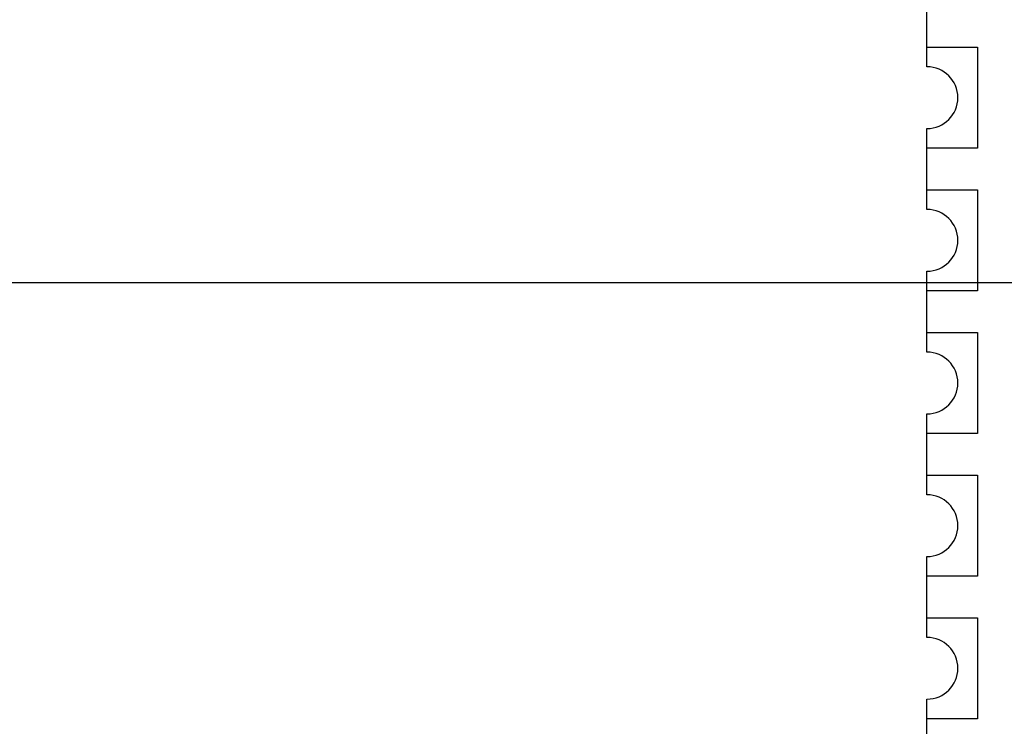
# Model space of a CAD drawing. Header units: inches. Extents: x -36 to 490, y -51 to 98.
# Tile 95 of 153: x 410.91 to 419.68, y 38.04 to 44.33. Entities that reach past the tile are written whole.
import ezdxf

# ---------------------------------------------------------------- set-up
doc = ezdxf.new("R2010")
doc.units = ezdxf.units.IN
doc.header["$LTSCALE"] = 1.21
doc.header["$MEASUREMENT"] = 0
doc.header["$PDMODE"] = 3
doc.header["$PDSIZE"] = 0.3125
doc.layers.get('0').update_dxf_attribs({"linetype": 'CONTINUOUS'})
doc.layers.get('Defpoints').update_dxf_attribs({"linetype": 'CONTINUOUS'})
doc.layers.add('DIM', color=3, linetype='CONTINUOUS')
doc.styles.get("Standard").update_dxf_attribs({"font": 'txt', "width": 0.8})
doc.dimstyles.get("Standard").update_dxf_attribs({"dimtxt": 0.15625, "dimasz": 0.1875, "dimexe": 0.125, "dimexo": 0.0625, "dimgap": 0.09, "dimtad": 0, "dimtih": 1, "dimtoh": 1, "dimzin": 4, "dimdsep": 46, "dimtxsty": 'Standard', "dimblk": '_FILLED', "dimblk1": '_FILLED', "dimblk2": '_FILLED', "dimcen": 0.09, "dimazin": 1, "dimtp": 0.01, "dimtm": 0.01, "dimtfac": 1, "dimtofl": 0, "dimtmove": 0, "dimatfit": 3, "dimldrblk": '_FILLED', "dimfxl": 1, "dimtolj": 1, "dimtzin": 4, "dimarcsym": 0})

# ---------------------------------------------------------------- blocks, each defined once
blk = doc.blocks.new('_FILLED')
at = {"color": 0, "linetype": 'ByBlock'}
blk.add_solid([(0, 0), (-1, 0.1667), (-1, -0.1667)], dxfattribs=at)
blk = doc.blocks.new('*D70')
at = {"layer": 'Defpoints', "color": 0}
for p in [(406.8003, 41.9888), (406.8003, -7.0611), (488.6342, -7.0611)]:
    blk.add_point(p, dxfattribs=at)
at = {"layer": 'DIM', "color": 0, "lineweight": -2}
for p, q in [((406.8628, 41.9888), (488.7592, 41.9888)), ((488.6342, 39.4488), (488.6342, 21.3872)), ((488.6342, -4.5211), (488.6342, 13.5405)), ((406.8628, -7.0611), (488.7592, -7.0611))]:
    blk.add_line(p, q, dxfattribs=at)
at = {"layer": 'DIM', "color": 0, "lineweight": -2, "xscale": 2.54, "yscale": 2.54, "zscale": 2.54}
for p, rotation in [((488.6342, 41.9888), 90), ((488.6342, -7.0611), 270)]:
    blk.add_blockref('_FILLED', p, dxfattribs=dict(at, rotation=rotation))
at = {"layer": 'DIM', "color": 0, "insert": (488.6342, 17.4638), "char_height": 2.5, "attachment_point": 5, "rotation": 90, "line_spacing_factor": 2.5}
blk.add_mtext('\\A1;49.05', dxfattribs=at)

msp = doc.modelspace()

# ---------------------------------------------------------------- linework, layer by layer
at = {"color": 7, "linetype": 'Continuous'}
for p, q in [((418.9912, 43.9093), (418.9912, 44.6293)), ((418.9912, 44.0843), (419.4412, 44.0843)), ((419.4412, 44.0843), (419.4412, 43.1843)), ((418.9912, 42.6393), (418.9912, 43.3593)), ((419.4412, 43.1843), (418.9912, 43.1843)), ((418.9912, 42.8143), (419.4412, 42.8143)), ((419.4412, 42.8143), (419.4412, 41.9143)), ((418.9912, 41.3693), (418.9912, 42.0893)), ((419.4412, 41.9143), (418.9912, 41.9143)), ((418.9912, 41.5443), (419.4412, 41.5443)), ((419.4412, 41.5443), (419.4412, 40.6443)), ((418.9912, 40.0993), (418.9912, 40.8193)), ((419.4412, 40.6443), (418.9912, 40.6443)), ((418.9912, 40.2743), (419.4412, 40.2743)), ((419.4412, 40.2743), (419.4412, 39.3743)), ((418.9912, 38.8293), (418.9912, 39.5493)), ((419.4412, 39.3743), (418.9912, 39.3743)), ((418.9912, 39.0043), (419.4412, 39.0043)), ((419.4412, 39.0043), (419.4412, 38.1043)), ((418.9912, 37.5593), (418.9912, 38.2793)), ((419.4412, 38.1043), (418.9912, 38.1043))]:
    msp.add_line(p, q, dxfattribs=at)
for centre in [(418.9912, 43.6343), (418.9912, 42.3643), (418.9912, 41.0943), (418.9912, 39.8243), (418.9912, 38.5543)]:
    msp.add_arc(centre, 0.275, 270.00001, 90.00001, dxfattribs=at)

# ---------------------------------------------------------------- dimensions: what is measured, and where the dimension line sits
at = {"layer": 'DIM'}
dim = msp.add_linear_dim(base=(488.6342, -7.0611), p1=(406.8003, 41.9888), p2=(406.8003, -7.0611), angle=90, dimstyle='Standard', override={"dimtxt": 2.5, "dimasz": 2.54, "dimtih": 0, "dimtoh": 0, "dimzin": 0, "dimcen": 0.198, "dimadec": 0, "dimazin": 0, "dimtp": 0, "dimtm": 0, "dimtdec": 4, "dimtzin": 0}, dxfattribs=at)
dim.commit()
dim.dimension.update_dxf_attribs({"geometry": '*D70', "text_midpoint": (488.6342, 17.4638)})

doc.saveas('drawing.dxf')
